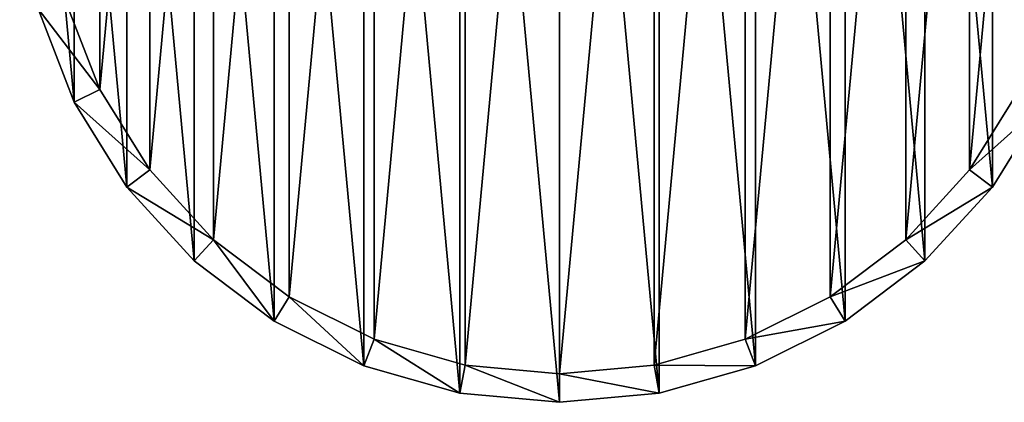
# Model space of a CAD drawing. Extents: x 1 to 199, y -10 to 2.
# Tile 240 of 256: x 163.691 to 165.416, y -5.105 to -4.434. Entities that reach past the tile are written whole.
import ezdxf

# ---------------------------------------------------------------- set-up
doc = ezdxf.new("R2010")
doc.units = 0
doc.header["$LTSCALE"] = 2.54
doc.layers.get('0').update_dxf_attribs({"color": 13, "linetype": 'CONTINUOUS'})

# ---------------------------------------------------------------- blocks, each defined once
blk = doc.blocks.new('SLING-V-10355_STL')
at = {"color": 0}
for p, q in [((163.7229, -4.4147, 131.6377), (163.7862, -4.5781, 131.6377)), ((163.7229, -4.4147, 131.6377), (163.7862, -4.5781, 131.6377)), ((163.8309, -4.5559, 129.2377), (163.7709, -4.401, 129.2377)), ((163.8309, -4.5559, 129.2377), (163.7709, -4.401, 129.2377)), ((163.8309, -4.5559, 129.2377), (163.7862, -4.5781, 131.6377)), ((163.8309, -4.5559, 129.2377), (163.7862, -4.5781, 131.6377)), ((163.9184, -4.6971, 129.2377), (163.8309, -4.5559, 129.2377)), ((163.9184, -4.6971, 129.2377), (163.8309, -4.5559, 129.2377)), ((165.4422, -4.5559, 129.2377), (165.3548, -4.6971, 129.2377)), ((165.4422, -4.5559, 129.2377), (165.3548, -4.6971, 129.2377)), ((163.7862, -4.5781, 131.6377), (163.8785, -4.7272, 131.6377)), ((163.7862, -4.5781, 131.6377), (163.8785, -4.7272, 131.6377)), ((165.3947, -4.7272, 131.6377), (165.487, -4.5781, 131.6377)), ((165.3947, -4.7272, 131.6377), (165.487, -4.5781, 131.6377)), ((163.9184, -4.6971, 129.2377), (163.8785, -4.7272, 131.6377)), ((163.9184, -4.6971, 129.2377), (163.8785, -4.7272, 131.6377)), ((164.0303, -4.8198, 129.2377), (163.9184, -4.6971, 129.2377)), ((164.0303, -4.8198, 129.2377), (163.9184, -4.6971, 129.2377)), ((165.3548, -4.6971, 129.2377), (165.2429, -4.8198, 129.2377)), ((165.3548, -4.6971, 129.2377), (165.2429, -4.8198, 129.2377)), ((165.3548, -4.6971, 129.2377), (165.3947, -4.7272, 131.6377)), ((165.3548, -4.6971, 129.2377), (165.3947, -4.7272, 131.6377)), ((163.8785, -4.7272, 131.6377), (163.9966, -4.8567, 131.6377)), ((163.8785, -4.7272, 131.6377), (163.9966, -4.8567, 131.6377)), ((165.2766, -4.8567, 131.6377), (165.3947, -4.7272, 131.6377)), ((165.2766, -4.8567, 131.6377), (165.3947, -4.7272, 131.6377)), ((164.0303, -4.8198, 129.2377), (163.9966, -4.8567, 131.6377)), ((164.0303, -4.8198, 129.2377), (163.9966, -4.8567, 131.6377)), ((164.1628, -4.9199, 129.2377), (164.0303, -4.8198, 129.2377)), ((164.1628, -4.9199, 129.2377), (164.0303, -4.8198, 129.2377)), ((165.2429, -4.8198, 129.2377), (165.1104, -4.9199, 129.2377)), ((165.2429, -4.8198, 129.2377), (165.1104, -4.9199, 129.2377)), ((165.2429, -4.8198, 129.2377), (165.2766, -4.8567, 131.6377)), ((165.2429, -4.8198, 129.2377), (165.2766, -4.8567, 131.6377)), ((163.9966, -4.8567, 131.6377), (164.1365, -4.9624, 131.6377)), ((163.9966, -4.8567, 131.6377), (164.1365, -4.9624, 131.6377)), ((165.1367, -4.9624, 131.6377), (165.2766, -4.8567, 131.6377)), ((165.1367, -4.9624, 131.6377), (165.2766, -4.8567, 131.6377)), ((164.1628, -4.9199, 129.2377), (164.1365, -4.9624, 131.6377)), ((164.1628, -4.9199, 129.2377), (164.1365, -4.9624, 131.6377)), ((164.3115, -4.9939, 129.2377), (164.1628, -4.9199, 129.2377)), ((164.3115, -4.9939, 129.2377), (164.1628, -4.9199, 129.2377)), ((165.1104, -4.9199, 129.2377), (164.9617, -4.9939, 129.2377)), ((165.1104, -4.9199, 129.2377), (164.9617, -4.9939, 129.2377)), ((165.1104, -4.9199, 129.2377), (165.1367, -4.9624, 131.6377)), ((165.1104, -4.9199, 129.2377), (165.1367, -4.9624, 131.6377)), ((164.1365, -4.9624, 131.6377), (164.2934, -5.0405, 131.6377)), ((164.1365, -4.9624, 131.6377), (164.2934, -5.0405, 131.6377)), ((164.9798, -5.0405, 131.6377), (165.1367, -4.9624, 131.6377)), ((164.9798, -5.0405, 131.6377), (165.1367, -4.9624, 131.6377)), ((164.3115, -4.9939, 129.2377), (164.2934, -5.0405, 131.6377)), ((164.3115, -4.9939, 129.2377), (164.2934, -5.0405, 131.6377)), ((164.4712, -5.0394, 129.2377), (164.3115, -4.9939, 129.2377)), ((164.4712, -5.0394, 129.2377), (164.3115, -4.9939, 129.2377)), ((164.9617, -4.9939, 129.2377), (164.802, -5.0394, 129.2377)), ((164.9617, -4.9939, 129.2377), (164.802, -5.0394, 129.2377)), ((164.9617, -4.9939, 129.2377), (164.9798, -5.0405, 131.6377)), ((164.9617, -4.9939, 129.2377), (164.9798, -5.0405, 131.6377)), ((164.2934, -5.0405, 131.6377), (164.462, -5.0885, 131.6377)), ((164.2934, -5.0405, 131.6377), (164.462, -5.0885, 131.6377)), ((164.4712, -5.0394, 129.2377), (164.462, -5.0885, 131.6377)), ((164.4712, -5.0394, 129.2377), (164.462, -5.0885, 131.6377)), ((164.6366, -5.0547, 129.2377), (164.4712, -5.0394, 129.2377)), ((164.6366, -5.0547, 129.2377), (164.4712, -5.0394, 129.2377)), ((164.802, -5.0394, 129.2377), (164.6366, -5.0547, 129.2377)), ((164.802, -5.0394, 129.2377), (164.6366, -5.0547, 129.2377)), ((164.802, -5.0394, 129.2377), (164.8111, -5.0885, 131.6377)), ((164.802, -5.0394, 129.2377), (164.8111, -5.0885, 131.6377)), ((164.8111, -5.0885, 131.6377), (164.9798, -5.0405, 131.6377)), ((164.8111, -5.0885, 131.6377), (164.9798, -5.0405, 131.6377)), ((164.6366, -5.0547, 129.2377), (164.6366, -5.1047, 131.6377)), ((164.6366, -5.0547, 129.2377), (164.6366, -5.1047, 131.6377)), ((164.462, -5.0885, 131.6377), (164.6366, -5.1047, 131.6377)), ((164.462, -5.0885, 131.6377), (164.6366, -5.1047, 131.6377)), ((164.6366, -5.1047, 131.6377), (164.8111, -5.0885, 131.6377)), ((164.6366, -5.1047, 131.6377), (164.8111, -5.0885, 131.6377))]:
    blk.add_line(p, q, dxfattribs=at)
at = {"color": 18}
mesh = blk.add_polyface(dxfattribs=at)
corners = [(163.7229, -4.4147, 131.6377), (163.6906, -4.067, 131.6377), (163.6906, -4.2423, 131.6377), (163.7229, -3.8947, 131.6377), (163.7862, -4.5781, 131.6377), (163.7862, -3.7312, 131.6377), (163.8785, -4.7272, 131.6377), (163.8785, -3.5822, 131.6377), (163.9966, -4.8567, 131.6377), (163.9966, -3.4526, 131.6377), (164.1365, -4.9624, 131.6377), (164.1365, -3.347, 131.6377), (164.2934, -5.0405, 131.6377), (164.2934, -3.2688, 131.6377), (164.462, -5.0885, 131.6377), (164.462, -3.2209, 131.6377), (164.6366, -5.1047, 131.6377), (164.6366, -3.2047, 131.6377), (164.8111, -5.0885, 131.6377), (164.8111, -3.2209, 131.6377), (164.9798, -5.0405, 131.6377), (164.9798, -3.2688, 131.6377), (165.1367, -4.9624, 131.6377), (165.1367, -3.347, 131.6377), (165.2766, -4.8567, 131.6377), (165.2766, -3.4526, 131.6377), (165.3947, -4.7272, 131.6377), (165.3947, -3.5822, 131.6377), (165.487, -4.5781, 131.6377), (165.487, -3.7312, 131.6377), (165.5503, -4.4147, 131.6377), (165.5503, -3.8947, 131.6377), (165.5825, -4.2423, 131.6377), (165.5825, -4.067, 131.6377)]
mesh.append_faces([[corners[k] for k in face] for face in [(0, 1, 2), (31, 32, 33)]], dxfattribs={"vtx0": -1, "color": 18})
mesh.append_faces([[corners[k] for k in face] for face in [(1, 0, 3), (3, 4, 5), (5, 6, 7), (7, 8, 9), (9, 10, 11), (11, 12, 13), (13, 14, 15), (15, 16, 17), (17, 18, 19), (19, 20, 21), (21, 22, 23), (23, 24, 25), (25, 26, 27), (27, 28, 29), (29, 30, 31)]], dxfattribs={"vtx0": -1, "vtx1": -1, "color": 18})
mesh.append_faces([[corners[k] for k in face] for face in [(3, 0, 4), (5, 4, 6), (7, 6, 8), (9, 8, 10), (11, 10, 12), (13, 12, 14), (15, 14, 16), (17, 16, 18), (19, 18, 20), (21, 20, 22), (23, 22, 24), (25, 24, 26), (27, 26, 28), (29, 28, 30), (31, 30, 32)]], dxfattribs={"vtx0": -1, "vtx2": -1, "color": 18})
mesh = blk.add_polyface(dxfattribs=at)
corners = [(163.7709, -3.9084, 129.2377), (163.7404, -4.2377, 129.2377), (163.7404, -4.0716, 129.2377), (163.7709, -4.401, 129.2377), (163.8309, -3.7535, 129.2377), (163.8309, -4.5559, 129.2377), (163.9184, -3.6123, 129.2377), (163.9184, -4.6971, 129.2377), (164.0303, -3.4896, 129.2377), (164.0303, -4.8198, 129.2377), (164.1628, -3.3895, 129.2377), (164.1628, -4.9199, 129.2377), (164.3115, -3.3155, 129.2377), (164.3115, -4.9939, 129.2377), (164.4712, -3.27, 129.2377), (164.4712, -5.0394, 129.2377), (164.6366, -3.2547, 129.2377), (164.6366, -5.0547, 129.2377), (164.802, -3.27, 129.2377), (164.802, -5.0394, 129.2377), (164.9617, -3.3155, 129.2377), (164.9617, -4.9939, 129.2377), (165.1104, -3.3895, 129.2377), (165.1104, -4.9199, 129.2377), (165.2429, -3.4896, 129.2377), (165.2429, -4.8198, 129.2377), (165.3548, -3.6123, 129.2377), (165.3548, -4.6971, 129.2377), (165.4422, -3.7535, 129.2377), (165.4422, -4.5559, 129.2377), (165.5022, -3.9084, 129.2377), (165.5022, -4.401, 129.2377), (165.5327, -4.0716, 129.2377), (165.5327, -4.2377, 129.2377)]
mesh.append_faces([[corners[k] for k in face] for face in [(0, 1, 2), (31, 32, 33)]], dxfattribs={"vtx0": -1, "color": 18})
mesh.append_faces([[corners[k] for k in face] for face in [(1, 0, 3), (3, 4, 5), (5, 6, 7), (7, 8, 9), (9, 10, 11), (11, 12, 13), (13, 14, 15), (15, 16, 17), (17, 18, 19), (19, 20, 21), (21, 22, 23), (23, 24, 25), (25, 26, 27), (27, 28, 29), (29, 30, 31)]], dxfattribs={"vtx0": -1, "vtx1": -1, "color": 18})
mesh.append_faces([[corners[k] for k in face] for face in [(3, 0, 4), (5, 4, 6), (7, 6, 8), (9, 8, 10), (11, 10, 12), (13, 12, 14), (15, 14, 16), (17, 16, 18), (19, 18, 20), (21, 20, 22), (23, 22, 24), (25, 24, 26), (27, 26, 28), (29, 28, 30), (31, 30, 32)]], dxfattribs={"vtx0": -1, "vtx2": -1, "color": 18})
mesh = blk.add_polyface(dxfattribs=at)
corners = [(163.7229, -4.4147, 131.6377), (163.8309, -4.5559, 129.2377), (163.7862, -4.5781, 131.6377), (163.7709, -4.401, 129.2377)]
mesh.append_faces([[corners[k] for k in face] for face in [(0, 1, 2), (1, 0, 3)]], dxfattribs={"vtx0": -1, "color": 18})
mesh = blk.add_polyface(dxfattribs=at)
corners = [(163.7862, -4.5781, 131.6377), (163.9184, -4.6971, 129.2377), (163.8785, -4.7272, 131.6377), (163.8309, -4.5559, 129.2377)]
mesh.append_faces([[corners[k] for k in face] for face in [(0, 1, 2), (1, 0, 3)]], dxfattribs={"vtx0": -1, "color": 18})
mesh = blk.add_polyface(dxfattribs=at)
corners = [(165.3548, -4.6971, 129.2377), (165.487, -4.5781, 131.6377), (165.3947, -4.7272, 131.6377), (165.4422, -4.5559, 129.2377)]
mesh.append_faces([[corners[k] for k in face] for face in [(0, 1, 2), (1, 0, 3)]], dxfattribs={"vtx0": -1, "color": 18})
mesh = blk.add_polyface(dxfattribs=at)
corners = [(163.8785, -4.7272, 131.6377), (164.0303, -4.8198, 129.2377), (163.9966, -4.8567, 131.6377), (163.9184, -4.6971, 129.2377)]
mesh.append_faces([[corners[k] for k in face] for face in [(0, 1, 2), (1, 0, 3)]], dxfattribs={"vtx0": -1, "color": 18})
mesh = blk.add_polyface(dxfattribs=at)
corners = [(165.2429, -4.8198, 129.2377), (165.3947, -4.7272, 131.6377), (165.2766, -4.8567, 131.6377), (165.3548, -4.6971, 129.2377)]
mesh.append_faces([[corners[k] for k in face] for face in [(0, 1, 2), (1, 0, 3)]], dxfattribs={"vtx0": -1, "color": 18})
mesh = blk.add_polyface(dxfattribs=at)
corners = [(164.1365, -4.9624, 131.6377), (164.0303, -4.8198, 129.2377), (164.1628, -4.9199, 129.2377), (163.9966, -4.8567, 131.6377)]
mesh.append_faces([[corners[k] for k in face] for face in [(0, 1, 2), (1, 0, 3)]], dxfattribs={"vtx0": -1, "color": 18})
mesh = blk.add_polyface(dxfattribs=at)
corners = [(165.2766, -4.8567, 131.6377), (165.1104, -4.9199, 129.2377), (165.2429, -4.8198, 129.2377), (165.1367, -4.9624, 131.6377)]
mesh.append_faces([[corners[k] for k in face] for face in [(0, 1, 2), (1, 0, 3)]], dxfattribs={"vtx0": -1, "color": 18})
mesh = blk.add_polyface(dxfattribs=at)
corners = [(164.2934, -5.0405, 131.6377), (164.1628, -4.9199, 129.2377), (164.3115, -4.9939, 129.2377), (164.1365, -4.9624, 131.6377)]
mesh.append_faces([[corners[k] for k in face] for face in [(0, 1, 2), (1, 0, 3)]], dxfattribs={"vtx0": -1, "color": 18})
mesh = blk.add_polyface(dxfattribs=at)
corners = [(165.1367, -4.9624, 131.6377), (164.9617, -4.9939, 129.2377), (165.1104, -4.9199, 129.2377), (164.9798, -5.0405, 131.6377)]
mesh.append_faces([[corners[k] for k in face] for face in [(0, 1, 2), (1, 0, 3)]], dxfattribs={"vtx0": -1, "color": 18})
mesh = blk.add_polyface(dxfattribs=at)
corners = [(164.462, -5.0885, 131.6377), (164.3115, -4.9939, 129.2377), (164.4712, -5.0394, 129.2377), (164.2934, -5.0405, 131.6377)]
mesh.append_faces([[corners[k] for k in face] for face in [(0, 1, 2), (1, 0, 3)]], dxfattribs={"vtx0": -1, "color": 18})
mesh = blk.add_polyface(dxfattribs=at)
corners = [(164.9798, -5.0405, 131.6377), (164.802, -5.0394, 129.2377), (164.9617, -4.9939, 129.2377), (164.8111, -5.0885, 131.6377)]
mesh.append_faces([[corners[k] for k in face] for face in [(0, 1, 2), (1, 0, 3)]], dxfattribs={"vtx0": -1, "color": 18})
mesh = blk.add_polyface(dxfattribs=at)
corners = [(164.6366, -5.1047, 131.6377), (164.4712, -5.0394, 129.2377), (164.6366, -5.0547, 129.2377), (164.462, -5.0885, 131.6377)]
mesh.append_faces([[corners[k] for k in face] for face in [(0, 1, 2), (1, 0, 3)]], dxfattribs={"vtx0": -1, "color": 18})
mesh = blk.add_polyface(dxfattribs=at)
corners = [(164.8111, -5.0885, 131.6377), (164.6366, -5.0547, 129.2377), (164.802, -5.0394, 129.2377), (164.6366, -5.1047, 131.6377)]
mesh.append_faces([[corners[k] for k in face] for face in [(0, 1, 2), (1, 0, 3)]], dxfattribs={"vtx0": -1, "color": 18})

msp = doc.modelspace()

# ---------------------------------------------------------------- block references
at = {"color": 0}
msp.add_blockref('SLING-V-10355_STL', (0, 0), dxfattribs=at)

doc.saveas('drawing.dxf')
